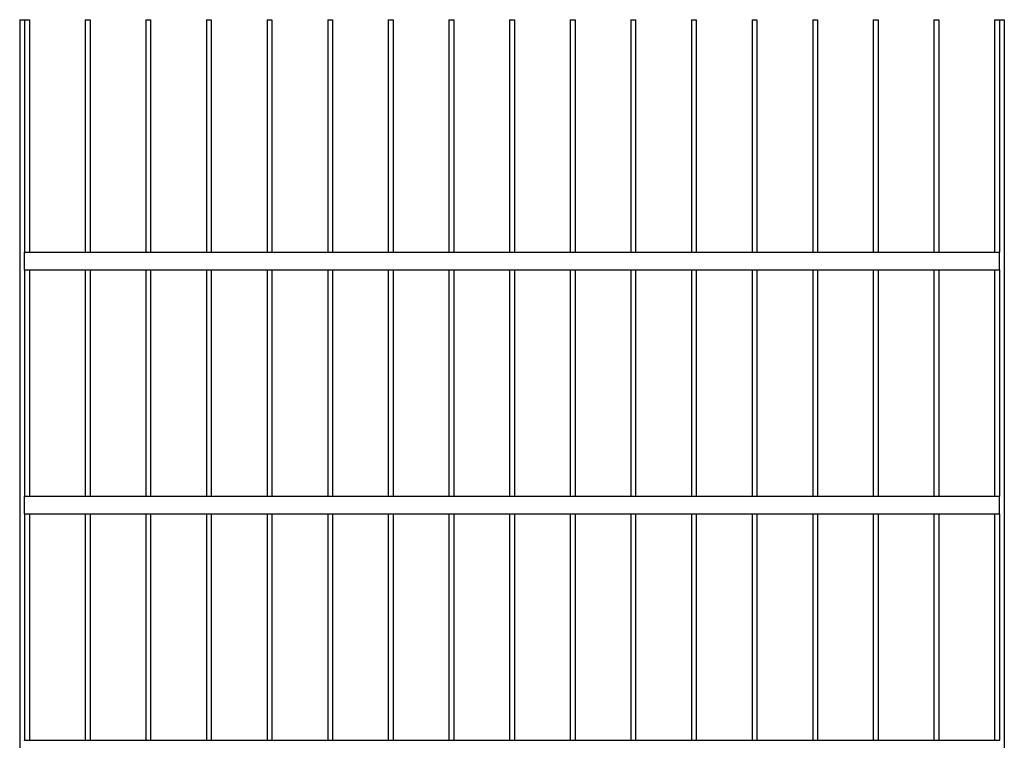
# Model space of a CAD drawing. Header units: millimetres. Extents: x 2538 to 24562, y 4449 to 23795.
# Tile 117 of 256: x 11223 to 13659, y 5982 to 7763. Entities that reach past the tile are written whole.
import ezdxf

# ---------------------------------------------------------------- set-up
doc = ezdxf.new("R2010")
doc.units = ezdxf.units.MM
doc.layers.add('Make2D$Visible$Curves', color=7, linetype='Continuous', true_color=0x000000)

msp = doc.modelspace()

# ---------------------------------------------------------------- linework, layer by layer
at = {"layer": 'Make2D$Visible$Curves', "color": 7, "lineweight": -3}
for points in [[(11222.9, 7763.4), (11228.9, 7763.4), (11234.9, 7763.4)], [(11222.9, 7763.4), (11222.9, 6563.4), (11222.9, 5363.4)], [(11234.9, 7763.4), (11240.9, 7763.4), (11246.9, 7763.4)], [(11234.9, 7763.4), (11234.9, 7476.1), (11234.9, 7188.7)], [(11246.9, 7763.4), (11246.9, 7476.1), (11246.9, 7188.7)], [(11384.9, 7763.4), (11384.9, 7476.1), (11384.9, 7188.7)], [(11384.9, 7763.4), (11390.9, 7763.4), (11396.9, 7763.4)], [(11396.9, 7763.4), (11396.9, 7476.1), (11396.9, 7188.7)], [(11534.9, 7763.4), (11534.9, 7476.1), (11534.9, 7188.7)], [(11534.9, 7763.4), (11540.9, 7763.4), (11546.9, 7763.4)], [(11546.9, 7763.4), (11546.9, 7476.1), (11546.9, 7188.7)], [(11684.9, 7763.4), (11684.9, 7476.1), (11684.9, 7188.7)], [(11684.9, 7763.4), (11690.9, 7763.4), (11696.9, 7763.4)], [(11696.9, 7763.4), (11696.9, 7476.1), (11696.9, 7188.7)], [(11834.9, 7763.4), (11834.9, 7476.1), (11834.9, 7188.7)], [(11834.9, 7763.4), (11840.9, 7763.4), (11846.9, 7763.4)], [(11846.9, 7763.4), (11846.9, 7476.1), (11846.9, 7188.7)], [(11984.9, 7763.4), (11984.9, 7476.1), (11984.9, 7188.7)], [(11984.9, 7763.4), (11990.9, 7763.4), (11996.9, 7763.4)], [(11996.9, 7763.4), (11996.9, 7476.1), (11996.9, 7188.7)], [(12134.9, 7763.4), (12134.9, 7476.1), (12134.9, 7188.7)], [(12134.9, 7763.4), (12140.9, 7763.4), (12146.9, 7763.4)], [(12146.9, 7763.4), (12146.9, 7476.1), (12146.9, 7188.7)], [(12284.9, 7763.4), (12284.9, 7476.1), (12284.9, 7188.7)], [(12284.9, 7763.4), (12290.9, 7763.4), (12296.9, 7763.4)], [(12296.9, 7763.4), (12296.9, 7476.1), (12296.9, 7188.7)], [(12434.9, 7763.4), (12434.9, 7476.1), (12434.9, 7188.7)], [(12434.9, 7763.4), (12440.9, 7763.4), (12446.9, 7763.4)], [(12446.9, 7763.4), (12446.9, 7476.1), (12446.9, 7188.7)], [(12584.9, 7763.4), (12584.9, 7476.1), (12584.9, 7188.7)], [(12584.9, 7763.4), (12590.9, 7763.4), (12596.9, 7763.4)], [(12596.9, 7763.4), (12596.9, 7476.1), (12596.9, 7188.7)], [(12734.9, 7763.4), (12734.9, 7476.1), (12734.9, 7188.7)], [(12734.9, 7763.4), (12740.9, 7763.4), (12746.9, 7763.4)], [(12746.9, 7763.4), (12746.9, 7476.1), (12746.9, 7188.7)], [(12884.9, 7763.4), (12884.9, 7476.1), (12884.9, 7188.7)], [(12884.9, 7763.4), (12890.9, 7763.4), (12896.9, 7763.4)], [(12896.9, 7763.4), (12896.9, 7476.1), (12896.9, 7188.7)], [(13034.9, 7763.4), (13034.9, 7476.1), (13034.9, 7188.7)], [(13034.9, 7763.4), (13040.9, 7763.4), (13046.9, 7763.4)], [(13046.9, 7763.4), (13046.9, 7476.1), (13046.9, 7188.7)], [(13184.9, 7763.4), (13184.9, 7476.1), (13184.9, 7188.7)], [(13184.9, 7763.4), (13190.9, 7763.4), (13196.9, 7763.4)], [(13196.9, 7763.4), (13196.9, 7476.1), (13196.9, 7188.7)], [(13334.9, 7763.4), (13334.9, 7476.1), (13334.9, 7188.7)], [(13334.9, 7763.4), (13340.9, 7763.4), (13346.9, 7763.4)], [(13346.9, 7763.4), (13346.9, 7476.1), (13346.9, 7188.7)], [(13484.9, 7763.4), (13484.9, 7476.1), (13484.9, 7188.7)], [(13484.9, 7763.4), (13490.9, 7763.4), (13496.9, 7763.4)], [(13496.9, 7763.4), (13496.9, 7476.1), (13496.9, 7188.7)], [(13634.9, 7763.4), (13634.9, 7476.1), (13634.9, 7188.7)], [(13634.9, 7763.4), (13640.9, 7763.4), (13646.9, 7763.4)], [(13646.9, 7763.4), (13652.9, 7763.4), (13658.9, 7763.4)], [(13646.9, 7763.4), (13646.9, 7476.1), (13646.9, 7188.7)], [(13658.9, 7763.4), (13658.9, 6563.4), (13658.9, 5363.4)], [(11234.9, 7188.7), (12440.9, 7188.7), (13646.9, 7188.7)], [(11234.9, 7145.6), (11234.9, 7166.7), (11234.9, 7187.7)], [(13646.9, 7145.6), (13646.9, 7166.7), (13646.9, 7187.7)], [(11234.9, 7144.6), (11234.9, 6865), (11234.9, 6585.5)], [(11234.9, 7144.6), (12440.9, 7144.6), (13646.9, 7144.6)], [(11246.9, 7144.6), (11246.9, 6865), (11246.9, 6585.5)], [(11384.9, 7144.6), (11384.9, 6865), (11384.9, 6585.5)], [(11396.9, 7144.6), (11396.9, 6865), (11396.9, 6585.5)], [(11534.9, 7144.6), (11534.9, 6865), (11534.9, 6585.5)], [(11546.9, 7144.6), (11546.9, 6865), (11546.9, 6585.5)], [(11684.9, 7144.6), (11684.9, 6865), (11684.9, 6585.5)], [(11696.9, 7144.6), (11696.9, 6865), (11696.9, 6585.5)], [(11834.9, 7144.6), (11834.9, 6865), (11834.9, 6585.5)], [(11846.9, 7144.6), (11846.9, 6865), (11846.9, 6585.5)], [(11984.9, 7144.6), (11984.9, 6865), (11984.9, 6585.5)], [(11996.9, 7144.6), (11996.9, 6865), (11996.9, 6585.5)], [(12134.9, 7144.6), (12134.9, 6865), (12134.9, 6585.5)], [(12146.9, 7144.6), (12146.9, 6865), (12146.9, 6585.5)], [(12284.9, 7144.6), (12284.9, 6865), (12284.9, 6585.5)], [(12296.9, 7144.6), (12296.9, 6865), (12296.9, 6585.5)], [(12434.9, 7144.6), (12434.9, 6865), (12434.9, 6585.5)], [(12446.9, 7144.6), (12446.9, 6865), (12446.9, 6585.5)], [(12584.9, 7144.6), (12584.9, 6865), (12584.9, 6585.5)], [(12596.9, 7144.6), (12596.9, 6865), (12596.9, 6585.5)], [(12734.9, 7144.6), (12734.9, 6865), (12734.9, 6585.5)], [(12746.9, 7144.6), (12746.9, 6865), (12746.9, 6585.5)], [(12884.9, 7144.6), (12884.9, 6865), (12884.9, 6585.5)], [(12896.9, 7144.6), (12896.9, 6865), (12896.9, 6585.5)], [(13034.9, 7144.6), (13034.9, 6865), (13034.9, 6585.5)], [(13046.9, 7144.6), (13046.9, 6865), (13046.9, 6585.5)], [(13184.9, 7144.6), (13184.9, 6865), (13184.9, 6585.5)], [(13196.9, 7144.6), (13196.9, 6865), (13196.9, 6585.5)], [(13334.9, 7144.6), (13334.9, 6865), (13334.9, 6585.5)], [(13346.9, 7144.6), (13346.9, 6865), (13346.9, 6585.5)], [(13484.9, 7144.6), (13484.9, 6865), (13484.9, 6585.5)], [(13496.9, 7144.6), (13496.9, 6865), (13496.9, 6585.5)], [(13634.9, 7144.6), (13634.9, 6865), (13634.9, 6585.5)], [(13646.9, 7144.6), (13646.9, 6865), (13646.9, 6585.5)], [(11234.9, 6541.3), (11234.9, 6563.4), (11234.9, 6585.5)], [(11234.9, 6585.5), (12440.9, 6585.5), (13646.9, 6585.5)], [(13646.9, 6542.3), (13646.9, 6563.4), (13646.9, 6584.5)], [(11234.9, 6541.3), (11234.9, 6261.8), (11234.9, 5982.2)], [(11234.9, 6541.3), (12440.9, 6541.3), (13646.9, 6541.3)], [(11246.9, 6541.3), (11246.9, 6261.8), (11246.9, 5982.2)], [(11384.9, 6541.3), (11384.9, 6261.8), (11384.9, 5982.2)], [(11396.9, 6541.3), (11396.9, 6261.8), (11396.9, 5982.2)], [(11534.9, 6541.3), (11534.9, 6261.8), (11534.9, 5982.2)], [(11546.9, 6541.3), (11546.9, 6261.8), (11546.9, 5982.2)], [(11684.9, 6541.3), (11684.9, 6261.8), (11684.9, 5982.2)], [(11696.9, 6541.3), (11696.9, 6261.8), (11696.9, 5982.2)], [(11834.9, 6541.3), (11834.9, 6261.8), (11834.9, 5982.2)], [(11846.9, 6541.3), (11846.9, 6261.8), (11846.9, 5982.2)], [(11984.9, 6541.3), (11984.9, 6261.8), (11984.9, 5982.2)], [(11996.9, 6541.3), (11996.9, 6261.8), (11996.9, 5982.2)], [(12134.9, 6541.3), (12134.9, 6261.8), (12134.9, 5982.2)], [(12146.9, 6541.3), (12146.9, 6261.8), (12146.9, 5982.2)], [(12284.9, 6541.3), (12284.9, 6261.8), (12284.9, 5982.2)], [(12296.9, 6541.3), (12296.9, 6261.8), (12296.9, 5982.2)], [(12434.9, 6541.3), (12434.9, 6261.8), (12434.9, 5982.2)], [(12446.9, 6541.3), (12446.9, 6261.8), (12446.9, 5982.2)], [(12584.9, 6541.3), (12584.9, 6261.8), (12584.9, 5982.2)], [(12596.9, 6541.3), (12596.9, 6261.8), (12596.9, 5982.2)], [(12734.9, 6541.3), (12734.9, 6261.8), (12734.9, 5982.2)], [(12746.9, 6541.3), (12746.9, 6261.8), (12746.9, 5982.2)], [(12884.9, 6541.3), (12884.9, 6261.8), (12884.9, 5982.2)], [(12896.9, 6541.3), (12896.9, 6261.8), (12896.9, 5982.2)], [(13034.9, 6541.3), (13034.9, 6261.8), (13034.9, 5982.2)], [(13046.9, 6541.3), (13046.9, 6261.8), (13046.9, 5982.2)], [(13184.9, 6541.3), (13184.9, 6261.8), (13184.9, 5982.2)], [(13196.9, 6541.3), (13196.9, 6261.8), (13196.9, 5982.2)], [(13334.9, 6541.3), (13334.9, 6261.8), (13334.9, 5982.2)], [(13346.9, 6541.3), (13346.9, 6261.8), (13346.9, 5982.2)], [(13484.9, 6541.3), (13484.9, 6261.8), (13484.9, 5982.2)], [(13496.9, 6541.3), (13496.9, 6261.8), (13496.9, 5982.2)], [(13634.9, 6541.3), (13634.9, 6261.8), (13634.9, 5982.2)], [(13646.9, 6541.3), (13646.9, 6261.8), (13646.9, 5982.2)], [(11234.9, 5982.2), (12440.9, 5982.2), (13646.9, 5982.2)]]:
    msp.add_open_spline(points, degree=2, dxfattribs=at)
for points, weights in [([(11234.9, 7187.7), (11234.9, 7188.7), (11234.9, 7188.7)], [1, 0.707106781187, 1]), ([(13646.9, 7187.7), (13646.9, 7188.7), (13646.9, 7188.7)], [1, 0.707106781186, 1]), ([(11234.9, 7144.6), (11234.9, 7144.6), (11234.9, 7145.6)], [1, 0.707106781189, 1]), ([(13646.9, 7144.6), (13646.9, 7144.6), (13646.9, 7145.6)], [1, 0.707106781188, 1]), ([(13646.9, 6584.5), (13646.9, 6585.5), (13646.9, 6585.5)], [1, 0.707106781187, 1]), ([(13646.9, 6541.3), (13646.9, 6541.3), (13646.9, 6542.3)], [1, 0.707106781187, 1]), ([(11234.9, 5981.2), (11234.9, 5982.2), (11234.9, 5982.2)], [1, 0.707106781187, 1]), ([(13646.9, 5981.2), (13646.9, 5982.2), (13646.9, 5982.2)], [1, 0.707106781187, 1])]:
    msp.add_rational_spline(points, weights, degree=2, dxfattribs=at)

doc.saveas('drawing.dxf')
